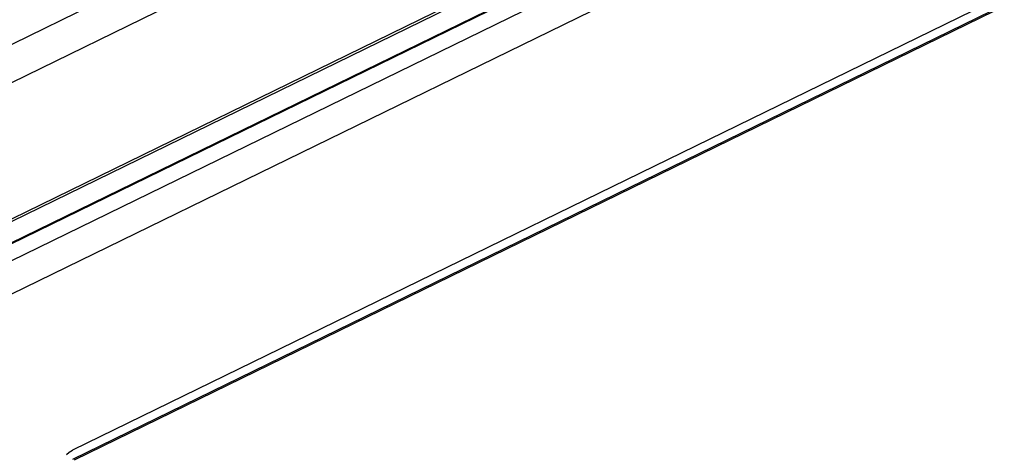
# Model space of a CAD drawing. Extents: x -840 to -217, y -121 to 557.
# Tile 135 of 145: x -328 to -282, y 460 to 480. Entities that reach past the tile are written whole.
import ezdxf

# ---------------------------------------------------------------- set-up
doc = ezdxf.new("R2010")
doc.units = 0
doc.header["$LTSCALE"] = 23.1
doc.layers.add('R912005577_AM_0', color=7, linetype='CONTINUOUS')

msp = doc.modelspace()

# ---------------------------------------------------------------- linework, layer by layer
at = {"layer": 'R912005577_AM_0', "color": 7}
for p, q in [((-342.037, 462.544), (-221.939, 521.185)), ((-341.337, 461.322), (-221.385, 519.892)), ((-342.899, 462.964), (-280.973, 493.201)), ((-342.816, 462.956), (-280.89, 493.193)), ((-312.723, 486.984), (-343.104, 472.15)), ((-342.269, 470.775), (-311.888, 485.609)), ((-279.053, 483.023), (-325.93, 460.135)), ((-279.044, 482.593), (-325.92, 459.704)), ((-278.976, 482.557), (-325.852, 459.668)), ((-343.045, 464.004), (-308.281, 480.978)), ((-308.273, 480.865), (-343.039, 463.889)), ((-326.208, 459.933), (-326.075, 460.046)), ((-326.075, 460.046), (-325.93, 460.135))]:
    msp.add_line(p, q, dxfattribs=at)

doc.saveas('drawing.dxf')
